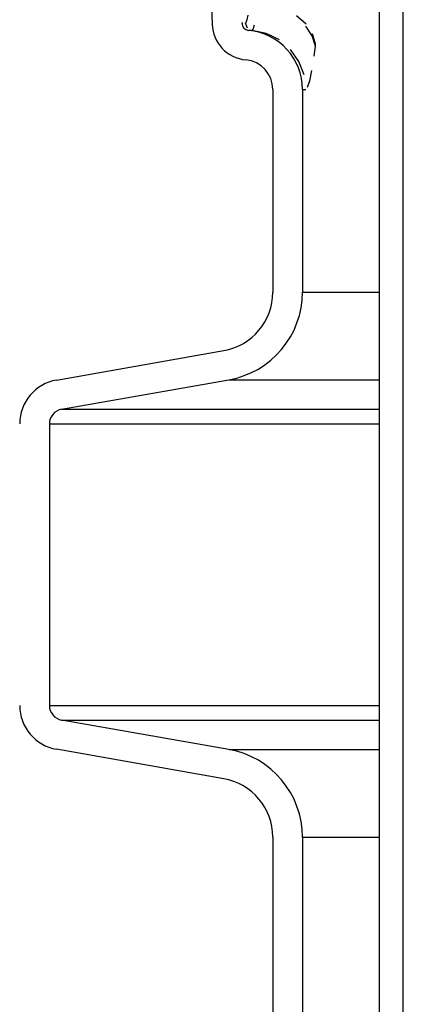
# Model space of a CAD drawing. Extents: x -285 to 5863, y 308 to 3178.
# Tile 132 of 256: x 219.33 to 220.94, y 978.59 to 982.74. Entities that reach past the tile are written whole.
import ezdxf

# ---------------------------------------------------------------- set-up
doc = ezdxf.new("R2010")
doc.units = 0
doc.header["$MEASUREMENT"] = 0
doc.layers.add('SPILL-BUCKET', color=1, linetype='CONTINUOUS')

msp = doc.modelspace()

# ---------------------------------------------------------------- linework, layer by layer
at = {"layer": 'SPILL-BUCKET', "color": 1, "linetype": 'Continuous'}
for p, q in [((220.84434, 970.72625), (220.84434, 984.92381)), ((220.94427, 970.72625), (220.94427, 984.92381)), ((220.11948, 983.30925), (220.14018, 982.7165)), ((220.39527, 982.44208), (220.39527, 981.58939)), ((220.52018, 982.44208), (220.52018, 981.58939)), ((219.48521, 981.21929), (220.18882, 981.34336)), ((219.5069, 981.09627), (220.21051, 981.22034)), ((219.45529, 981.03477), (219.45529, 979.85024)), ((220.21051, 979.66466), (219.5069, 979.78873)), ((220.18882, 979.54165), (219.48521, 979.66571)), ((220.39527, 979.29561), (220.39527, 977.59212)), ((220.52018, 979.29561), (220.52018, 977.59212))]:
    msp.add_line(p, q, dxfattribs=at)
at = {"layer": 'SPILL-BUCKET', "color": 7, "linetype": 'Continuous'}
for p, q in [((220.28963, 982.75471), (220.28605, 982.73436)), ((220.53528, 982.71641), (220.49549, 982.75205)), ((220.26872, 982.72085), (220.26502, 982.72085)), ((220.28103, 982.72138), (220.27981, 982.72085)), ((220.2883, 982.7005), (220.27981, 982.72085)), ((220.28225, 982.72294), (220.28103, 982.72138)), ((220.28605, 982.73436), (220.28225, 982.72294)), ((220.31671, 982.71311), (220.31324, 982.69902)), ((220.56149, 982.66719), (220.53441, 982.70791)), ((220.29704, 982.69085), (220.29335, 982.69085)), ((220.30809, 982.69085), (220.29704, 982.69085)), ((220.30976, 982.69175), (220.30809, 982.69085)), ((220.36796, 982.67772), (220.30809, 982.69085)), ((220.31324, 982.69902), (220.30976, 982.69175)), ((220.42283, 982.65036), (220.36796, 982.67772)), ((220.57431, 982.62384), (220.56149, 982.66719)), ((220.57533, 982.63229), (220.56245, 982.67567)), ((220.56889, 982.58188), (220.57431, 982.62384)), ((220.57431, 982.62384), (220.57533, 982.63229)), ((220.50479, 982.56029), (220.46938, 982.61041)), ((220.52693, 982.50302), (220.50479, 982.56029)), ((220.5504, 982.4789), (220.55942, 982.52202)), ((220.54172, 982.45113), (220.5504, 982.4789)), ((220.52018, 982.44208), (220.52376, 982.44208)), ((220.52376, 982.44208), (220.53446, 982.44208)), ((220.53446, 982.44208), (220.5345, 982.44208))]:
    msp.add_line(p, q, dxfattribs=at)
at = {"layer": 'SPILL-BUCKET', "color": 7}
for p, q in [((220.52018, 981.58939), (220.84434, 981.58939)), ((220.21051, 981.22034), (220.84434, 981.22034)), ((219.5069, 981.09628), (220.84434, 981.09628)), ((219.45529, 981.03477), (220.84434, 981.03477)), ((219.45529, 979.85024), (220.84434, 979.85024)), ((219.5069, 979.78873), (220.84434, 979.78873)), ((220.21051, 979.66466), (220.84434, 979.66466)), ((220.52018, 979.29561), (220.84434, 979.29561))]:
    msp.add_line(p, q, dxfattribs=at)
at = {"layer": 'SPILL-BUCKET', "color": 1, "linetype": 'Continuous'}
for centre, radius, start, end in [((220.29623, 982.72194), 0.15614, 182, 264.71849), ((220.29623, 982.72194), 0.03123, 182, 264.71849), ((220.27035, 982.44208), 0.24983, 0, 84.71849), ((220.27035, 982.44208), 0.12491, 0, 84.71849), ((220.14544, 981.58939), 0.24983, 280, 0), ((220.14544, 981.58939), 0.37474, 280, 0), ((219.51774, 981.03477), 0.18737, 100, 180), ((219.51774, 981.03477), 0.06246, 100, 180), ((219.51774, 979.85024), 0.18737, 180, 260), ((219.51774, 979.85024), 0.06246, 180, 260), ((220.14544, 979.29561), 0.37474, 0, 80), ((220.14544, 979.29561), 0.24983, 0, 80)]:
    msp.add_arc(centre, radius, start, end, dxfattribs=at)

doc.saveas('drawing.dxf')
